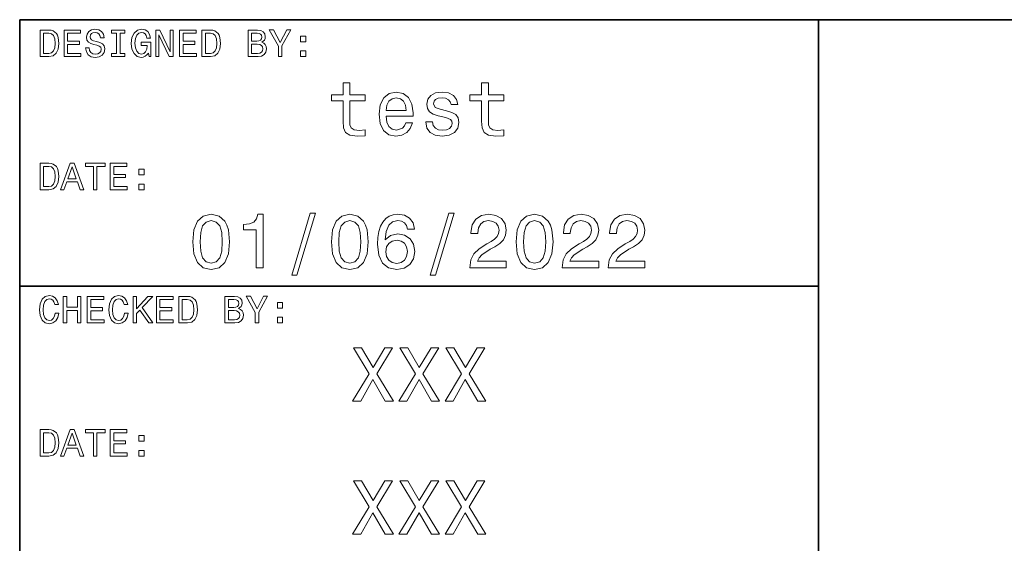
# Model space of a CAD drawing. Extents: x -249 to 1342, y -192 to 297.
# Tile 11 of 59: x 220 to 275, y 41 to 70. Entities that reach past the tile are written whole.
import ezdxf

# ---------------------------------------------------------------- set-up
doc = ezdxf.new("R2010")
doc.units = 0

msp = doc.modelspace()

# ---------------------------------------------------------------- linework, layer by layer
at = {"color": 7, "lineweight": 35}
for p, q in [((220, 10), (220, 70)), ((220, 70), (410, 70)), ((265, 14), (265, 70)), ((220, 55), (265, 55))]:
    msp.add_line(p, q, dxfattribs=at)
at = {"color": 7, "lineweight": 13}
for points in [[(221.648422, 69.418587), (221.149139, 69.418587), (221.149139, 67.918587), (221.648422, 67.918587), (221.884003, 67.966141), (222.059082, 68.110947), (222.167145, 68.346542), (222.206055, 68.668587), (222.171463, 68.997116), (222.128235, 69.126801), (222.067719, 69.230545), (221.892654, 69.371033), (221.778091, 69.405617)], [(222.497833, 67.918587), (223.448853, 67.918587), (223.448853, 68.100143), (222.696686, 68.100143), (222.696686, 68.60807), (223.366714, 68.60807), (223.366714, 68.78746), (222.696686, 68.78746), (222.696686, 69.23703), (223.431549, 69.23703), (223.431549, 69.418587), (222.497833, 69.418587)], [(223.911377, 68.413544), (223.714691, 68.413544), (223.757919, 68.184441), (223.865997, 68.015846), (224.032425, 67.914261), (224.257202, 67.877518), (224.479828, 67.912102), (224.646255, 68.007202), (224.752167, 68.156342), (224.791061, 68.353027), (224.758652, 68.530258), (224.667862, 68.644814), (224.520889, 68.720459), (224.324203, 68.776657), (224.155624, 68.817719), (224.045395, 68.865273), (223.982712, 68.934441), (223.963257, 69.042503), (223.982712, 69.139771), (224.03891, 69.213257), (224.125366, 69.26297), (224.244232, 69.280258), (224.36528, 69.258644), (224.460373, 69.200287), (224.523056, 69.103027), (224.553314, 68.971184), (224.75, 68.971184), (224.75, 68.975502), (224.715424, 69.178673), (224.613831, 69.329971), (224.453888, 69.425072), (224.237747, 69.457489), (224.043228, 69.425072), (223.891937, 69.33429), (223.794662, 69.193802), (223.760086, 69.012245), (223.788177, 68.850143), (223.870316, 68.739914), (224, 68.666428), (224.177231, 68.610229), (224.35231, 68.560516), (224.484146, 68.51297), (224.564117, 68.443802), (224.592224, 68.331413), (224.566284, 68.216858), (224.499283, 68.130402), (224.39769, 68.07637), (224.265854, 68.059074), (224.118881, 68.082855), (224.006485, 68.152016), (223.935165, 68.264404)], [(225.454605, 68.100143), (225.177948, 68.100143), (225.177948, 67.918587), (225.930115, 67.918587), (225.930115, 68.100143), (225.653458, 68.100143), (225.653458, 69.23703), (225.930115, 69.23703), (225.930115, 69.418587), (225.177948, 69.418587), (225.177948, 69.23703), (225.454605, 69.23703)], [(227.250717, 68.119598), (227.28746, 67.918587), (227.395538, 67.918587), (227.395538, 68.729103), (226.848709, 68.729103), (226.848709, 68.545387), (227.185883, 68.545387), (227.185883, 68.532417), (227.159943, 68.333572), (227.090775, 68.1866), (226.984863, 68.093658), (226.853027, 68.0634), (226.706055, 68.102303), (226.591492, 68.219017), (226.518005, 68.411385), (226.492081, 68.675072), (226.515854, 68.9366), (226.58934, 69.12896), (226.706055, 69.245674), (226.863831, 69.286743), (226.971909, 69.265129), (227.060516, 69.204613), (227.125366, 69.103027), (227.162109, 68.966858), (227.376083, 68.966858), (227.319885, 69.174347), (227.213974, 69.329971), (227.064835, 69.425072), (226.876801, 69.459656), (226.630402, 69.405617), (226.444519, 69.247841), (226.325653, 68.999275), (226.284576, 68.668587), (226.325653, 68.335732), (226.444519, 68.087173), (226.619598, 67.92939), (226.840057, 67.877518), (226.963257, 67.894814), (227.073486, 67.938042), (227.168594, 68.013687)], [(227.663544, 67.918587), (227.842941, 67.918587), (227.842941, 69.148415), (228.417862, 67.918587), (228.649139, 67.918587), (228.649139, 69.418587), (228.467575, 69.418587), (228.467575, 68.188759), (227.899139, 69.418587), (227.663544, 69.418587)], [(229.003601, 67.918587), (229.954605, 67.918587), (229.954605, 68.100143), (229.202454, 68.100143), (229.202454, 68.60807), (229.872482, 68.60807), (229.872482, 68.78746), (229.202454, 68.78746), (229.202454, 69.23703), (229.937317, 69.23703), (229.937317, 69.418587), (229.003601, 69.418587)], [(230.756485, 69.418587), (230.257202, 69.418587), (230.257202, 67.918587), (230.756485, 67.918587), (230.992081, 67.966141), (231.167145, 68.110947), (231.275223, 68.346542), (231.314117, 68.668587), (231.279541, 68.997116), (231.236313, 69.126801), (231.175797, 69.230545), (231.000717, 69.371033), (230.886169, 69.405617)], [(233.631119, 68.729103), (233.782425, 68.854469), (233.82132, 68.938759), (233.83429, 69.042503), (233.806198, 69.204613), (233.721909, 69.321327), (233.585739, 69.392647), (233.395538, 69.418587), (232.861679, 69.418587), (232.861679, 67.918587), (233.425797, 67.918587), (233.626801, 67.948845), (233.77594, 68.03746), (233.868881, 68.177956), (233.901306, 68.368156), (233.881851, 68.495674), (233.829971, 68.601585), (233.745682, 68.67939)], [(234.77449, 67.918587), (234.77449, 68.525932), (235.267288, 69.420746), (235.042511, 69.420746), (234.672913, 68.709656), (234.298996, 69.420746), (234.059082, 69.420746), (234.573486, 68.51297), (234.573486, 67.918587)], [(221.633286, 69.239189), (221.797546, 69.206772), (221.909943, 69.107346), (221.976944, 68.930115), (221.998566, 68.668587), (221.974777, 68.415703), (221.907776, 68.238472), (221.793228, 68.132561), (221.633286, 68.097984), (221.350143, 68.097984), (221.350143, 69.239189)], [(230.741348, 69.239189), (230.905624, 69.206772), (231.018005, 69.107346), (231.085022, 68.930115), (231.106628, 68.668587), (231.082855, 68.415703), (231.015854, 68.238472), (230.901291, 68.132561), (230.741348, 68.097984), (230.458221, 68.097984), (230.458221, 69.239189)], [(233.354462, 68.796112), (233.060516, 68.796112), (233.060516, 69.239189), (233.371765, 69.239189), (233.48848, 69.226227), (233.570602, 69.187317), (233.620316, 69.120316), (233.637604, 69.020889), (233.618164, 68.921471), (233.566284, 68.852303), (233.477661, 68.809074)], [(235.814117, 68.757202), (236.112396, 68.757202), (236.112396, 69.079247), (235.814117, 69.079247)], [(233.402023, 68.097984), (233.060516, 68.097984), (233.060516, 68.614555), (233.382568, 68.614555), (233.518738, 68.599426), (233.615997, 68.554031), (233.674347, 68.476227), (233.693802, 68.363831), (233.674347, 68.244957), (233.620316, 68.162827), (233.529541, 68.113113)], [(235.814117, 67.918587), (236.112396, 67.918587), (236.112396, 68.240631), (235.814117, 68.240631)], [(238.211823, 65.439484), (238.211823, 64.276657), (238.237762, 63.900574), (238.358795, 63.641209), (238.600876, 63.489914), (239.011536, 63.438038), (239.461105, 63.459652), (239.461105, 63.788185), (239.132568, 63.762245), (238.834305, 63.796829), (238.674362, 63.9049), (238.605194, 64.086456), (238.592224, 64.341499), (238.592224, 65.439484), (239.461105, 65.439484), (239.461105, 65.763687), (238.592224, 65.763687), (238.592224, 66.44236), (238.211823, 66.44236), (238.211823, 65.763687), (237.554764, 65.763687), (237.554764, 65.439484)], [(246.018738, 65.439484), (246.018738, 64.276657), (246.044678, 63.900574), (246.16571, 63.641209), (246.407791, 63.489914), (246.818451, 63.438038), (247.268021, 63.459652), (247.268021, 63.788185), (246.939484, 63.762245), (246.64122, 63.796829), (246.481277, 63.9049), (246.412109, 64.086456), (246.399139, 64.341499), (246.399139, 65.439484), (247.268021, 65.439484), (247.268021, 65.763687), (246.399139, 65.763687), (246.399139, 66.44236), (246.018738, 66.44236), (246.018738, 65.763687), (245.361679, 65.763687), (245.361679, 65.439484)], [(240.636887, 64.570602), (242.158508, 64.570602), (242.162827, 64.747841), (242.093658, 65.244957), (241.903458, 65.616714), (241.600876, 65.841499), (241.198853, 65.92363), (240.805481, 65.837173), (240.502884, 65.5951), (240.308365, 65.201729), (240.239197, 64.682999), (240.304047, 64.151299), (240.498566, 63.762245), (240.796829, 63.520172), (241.185883, 63.438038), (241.523056, 63.494236), (241.799713, 63.641209), (242.002884, 63.874638), (242.119598, 64.185875), (241.743515, 64.185875), (241.66571, 64.01297), (241.553314, 63.883286), (241.233429, 63.779537), (240.98703, 63.827087), (240.801163, 63.978386), (240.680115, 64.224785), (240.636887, 64.557632)], [(240.636887, 64.890488), (240.684448, 65.188759), (240.801163, 65.409218), (240.978394, 65.543228), (241.211823, 65.590775), (241.440933, 65.543228), (241.618164, 65.409218), (241.726227, 65.188759), (241.765137, 64.890488)], [(244.043228, 64.873199), (243.675797, 64.959656), (243.403458, 65.059074), (243.312683, 65.262245), (243.338623, 65.4049), (243.429398, 65.508644), (243.57637, 65.573486), (243.788193, 65.599426), (243.991364, 65.573486), (244.151306, 65.495674), (244.255051, 65.37896), (244.298279, 65.223343), (244.670029, 65.223343), (244.670029, 65.231987), (244.605194, 65.51297), (244.427963, 65.733429), (244.151306, 65.871758), (243.788193, 65.92363), (243.420761, 65.871758), (243.15274, 65.729103), (242.984161, 65.517288), (242.932281, 65.249275), (242.971191, 64.989914), (243.092224, 64.808357), (243.291077, 64.678673), (243.580704, 64.587898), (244.004333, 64.484146), (244.263702, 64.376083), (244.332855, 64.289627), (244.358795, 64.159943), (244.319885, 64), (244.216141, 63.878963), (244.047562, 63.801151), (243.822769, 63.775215), (243.585022, 63.801151), (243.412109, 63.89193), (243.295395, 64.038902), (243.247849, 64.242073), (242.880417, 64.242073), (242.940933, 63.896252), (243.118164, 63.645531), (243.399139, 63.494236), (243.788193, 63.438038), (244.194534, 63.494236), (244.492798, 63.645531), (244.674362, 63.887608), (244.739197, 64.203171), (244.69165, 64.475502), (244.557648, 64.661385), (244.337189, 64.782417)], [(221.648422, 61.918587), (221.149139, 61.918587), (221.149139, 60.418587), (221.648422, 60.418587), (221.884003, 60.466137), (222.059082, 60.61095), (222.167145, 60.846542), (222.206055, 61.168587), (222.171463, 61.497116), (222.128235, 61.626801), (222.067719, 61.730545), (221.892654, 61.871037), (221.778091, 61.905617)], [(221.633286, 61.739193), (221.797546, 61.706772), (221.909943, 61.607349), (221.976944, 61.430115), (221.998566, 61.168587), (221.974777, 60.915707), (221.907776, 60.738472), (221.793228, 60.632565), (221.633286, 60.59798), (221.350143, 60.59798), (221.350143, 61.739193)], [(222.294662, 60.418587), (222.493515, 60.418587), (222.651291, 60.859509), (223.25, 60.859509), (223.407776, 60.418587), (223.610947, 60.418587), (223.061966, 61.92075), (222.841492, 61.92075)], [(222.720459, 61.043228), (222.951736, 61.704609), (223.182999, 61.043228)], [(224.153458, 60.418587), (224.35231, 60.418587), (224.35231, 61.73703), (224.806198, 61.73703), (224.806198, 61.918587), (223.697403, 61.918587), (223.697403, 61.73703), (224.153458, 61.73703)], [(225.100143, 60.418587), (226.051147, 60.418587), (226.051147, 60.600143), (225.298996, 60.600143), (225.298996, 61.108067), (225.969025, 61.108067), (225.969025, 61.287464), (225.298996, 61.287464), (225.298996, 61.73703), (226.033859, 61.73703), (226.033859, 61.918587), (225.100143, 61.918587)], [(226.706055, 61.257202), (227.004318, 61.257202), (227.004318, 61.57925), (226.706055, 61.57925)], [(226.706055, 60.418587), (227.004318, 60.418587), (227.004318, 60.740631), (226.706055, 60.740631)], [(229.747833, 57.485592), (229.812668, 56.806915), (230.015839, 56.322765), (230.340042, 56.028816), (230.789612, 55.933716), (231.234863, 56.028816), (231.559067, 56.322765), (231.757919, 56.806915), (231.827087, 57.485592), (231.757919, 58.159943), (231.675781, 58.427952), (231.559067, 58.648415), (231.234863, 58.942364), (230.789612, 59.041786), (230.340042, 58.942364), (230.015839, 58.644093), (229.812668, 58.159943)], [(233.314117, 56.020172), (233.707489, 56.020172), (233.707489, 59.041786), (233.413544, 59.041786), (233.335724, 58.778099), (233.180115, 58.600864), (232.942352, 58.497116), (232.613831, 58.462536), (232.613831, 58.155621), (233.314117, 58.155621)], [(235.31987, 55.618156), (235.618149, 55.618156), (236.664261, 59.102306), (236.361664, 59.102306)], [(237.554749, 57.485592), (237.619583, 56.806915), (237.822754, 56.322765), (238.146973, 56.028816), (238.596527, 55.933716), (239.041779, 56.028816), (239.365982, 56.322765), (239.564835, 56.806915), (239.634003, 57.485592), (239.564835, 58.159943), (239.482697, 58.427952), (239.365982, 58.648415), (239.041779, 58.942364), (238.596527, 59.041786), (238.146973, 58.942364), (237.822754, 58.644093), (237.619583, 58.159943)], [(242.236298, 58.211815), (242.154175, 58.561958), (241.963974, 58.821323), (241.670013, 58.985592), (241.289612, 59.041786), (241.034576, 59.011528), (240.814117, 58.929394), (240.619583, 58.795387), (240.455322, 58.605186), (240.325638, 58.367435), (240.230545, 58.077808), (240.170013, 57.736309), (240.152725, 57.351585), (240.221893, 56.737751), (240.433716, 56.292507), (240.775208, 56.024494), (241.242065, 55.933716), (241.661377, 56.011528), (241.981262, 56.214695), (242.188751, 56.53458), (242.262238, 56.940922), (242.188751, 57.351585), (241.989899, 57.667145), (241.682983, 57.865993), (241.302582, 57.935158), (240.891922, 57.848701), (240.585007, 57.602306), (240.649841, 58.077808), (240.788177, 58.419308), (241, 58.622478), (241.293945, 58.691643), (241.510086, 58.657059), (241.674347, 58.56628), (241.78241, 58.414986), (241.838608, 58.211815)], [(243.126801, 55.618156), (243.425064, 55.618156), (244.471176, 59.102306), (244.168579, 59.102306)], [(245.348694, 56.020172), (247.41066, 56.020172), (247.41066, 56.39193), (245.780975, 56.39193), (245.87175, 56.5951), (246.027374, 56.763687), (246.507202, 57.070606), (246.762238, 57.200287), (247.047546, 57.386166), (247.250717, 57.602306), (247.367432, 57.857349), (247.41066, 58.146973), (247.337173, 58.510086), (247.134003, 58.795387), (246.822754, 58.976944), (246.420746, 59.041786), (246.005753, 58.9683), (245.690186, 58.765129), (245.48703, 58.440922), (245.417862, 58.012966), (245.417862, 57.95245), (245.811234, 57.95245), (245.811234, 57.98703), (245.850128, 58.280979), (245.966858, 58.497116), (246.152725, 58.635445), (246.399124, 58.682995), (246.649841, 58.639771), (246.835724, 58.5317), (246.956757, 58.363113), (247, 58.151295), (246.969727, 57.95245), (246.887604, 57.783859), (246.749268, 57.636887), (246.559067, 57.507202), (246.304031, 57.368874), (245.880402, 57.100864), (245.582123, 56.815559), (245.404892, 56.469738), (245.348694, 56.033142)], [(247.963974, 57.485592), (248.028809, 56.806915), (248.231979, 56.322765), (248.556183, 56.028816), (249.005753, 55.933716), (249.451004, 56.028816), (249.775208, 56.322765), (249.97406, 56.806915), (250.043213, 57.485592), (249.97406, 58.159943), (249.891922, 58.427952), (249.775208, 58.648415), (249.451004, 58.942364), (249.005753, 59.041786), (248.556183, 58.942364), (248.231979, 58.644093), (248.028809, 58.159943)], [(250.553314, 56.020172), (252.615265, 56.020172), (252.615265, 56.39193), (250.98558, 56.39193), (251.076355, 56.5951), (251.231979, 56.763687), (251.711807, 57.070606), (251.966858, 57.200287), (252.252151, 57.386166), (252.455322, 57.602306), (252.572037, 57.857349), (252.615265, 58.146973), (252.541779, 58.510086), (252.338608, 58.795387), (252.027374, 58.976944), (251.625351, 59.041786), (251.210373, 58.9683), (250.894806, 58.765129), (250.691635, 58.440922), (250.622467, 58.012966), (250.622467, 57.95245), (251.015839, 57.95245), (251.015839, 57.98703), (251.054749, 58.280979), (251.171463, 58.497116), (251.357346, 58.635445), (251.603745, 58.682995), (251.854462, 58.639771), (252.040344, 58.5317), (252.161377, 58.363113), (252.204605, 58.151295), (252.174347, 57.95245), (252.092209, 57.783859), (251.953888, 57.636887), (251.763687, 57.507202), (251.508636, 57.368874), (251.085007, 57.100864), (250.786743, 56.815559), (250.609497, 56.469738), (250.553314, 56.033142)], [(253.155609, 56.020172), (255.217575, 56.020172), (255.217575, 56.39193), (253.587891, 56.39193), (253.678665, 56.5951), (253.83429, 56.763687), (254.314117, 57.070606), (254.569153, 57.200287), (254.854462, 57.386166), (255.057632, 57.602306), (255.174347, 57.857349), (255.217575, 58.146973), (255.144089, 58.510086), (254.940918, 58.795387), (254.629669, 58.976944), (254.227661, 59.041786), (253.812668, 58.9683), (253.497116, 58.765129), (253.293945, 58.440922), (253.224777, 58.012966), (253.224777, 57.95245), (253.618149, 57.95245), (253.618149, 57.98703), (253.657059, 58.280979), (253.773773, 58.497116), (253.959656, 58.635445), (254.206039, 58.682995), (254.456772, 58.639771), (254.642639, 58.5317), (254.763687, 58.363113), (254.806915, 58.151295), (254.776657, 57.95245), (254.694519, 57.783859), (254.556183, 57.636887), (254.365982, 57.507202), (254.110947, 57.368874), (253.687317, 57.100864), (253.389038, 56.815559), (253.211807, 56.469738), (253.155609, 56.033142)], [(230.162811, 57.485592), (230.197403, 58.008644), (230.305466, 58.384727), (230.499985, 58.605186), (230.789612, 58.682995), (231.074921, 58.605186), (231.26944, 58.384727), (231.377518, 58.008644), (231.412094, 57.485592), (231.377518, 56.958214), (231.26944, 56.58213), (231.074921, 56.361671), (230.789612, 56.288185), (230.499985, 56.361671), (230.305466, 56.58213), (230.197403, 56.958214)], [(237.969727, 57.485592), (238.004318, 58.008644), (238.112381, 58.384727), (238.306915, 58.605186), (238.596527, 58.682995), (238.881836, 58.605186), (239.076355, 58.384727), (239.184433, 58.008644), (239.219009, 57.485592), (239.184433, 56.958214), (239.076355, 56.58213), (238.881836, 56.361671), (238.596527, 56.288185), (238.306915, 56.361671), (238.112381, 56.58213), (238.004318, 56.958214)], [(248.378952, 57.485592), (248.413544, 58.008644), (248.521606, 58.384727), (248.716125, 58.605186), (249.005753, 58.682995), (249.291061, 58.605186), (249.48558, 58.384727), (249.593658, 58.008644), (249.628235, 57.485592), (249.593658, 56.958214), (249.48558, 56.58213), (249.291061, 56.361671), (249.005753, 56.288185), (248.716125, 56.361671), (248.521606, 56.58213), (248.413544, 56.958214)], [(241.842926, 56.9366), (241.79538, 56.664265), (241.674347, 56.456772), (241.479813, 56.318443), (241.237747, 56.275215), (240.982697, 56.318443), (240.788177, 56.45245), (240.662811, 56.659943), (240.623917, 56.932278), (240.667145, 57.200287), (240.788177, 57.403458), (240.98703, 57.533142), (241.255035, 57.580692), (241.488464, 57.533142), (241.674347, 57.40778), (241.79538, 57.204609)], [(222.000717, 53.476223), (221.957489, 53.294666), (221.886169, 53.164986), (221.786743, 53.085014), (221.670029, 53.059078), (221.529541, 53.09798), (221.419312, 53.214695), (221.345825, 53.4049), (221.322052, 53.668587), (221.345825, 53.930115), (221.417145, 54.122478), (221.527374, 54.239193), (221.670029, 54.280258), (221.773773, 54.258644), (221.862396, 54.198124), (221.931549, 54.100864), (221.979111, 53.966858), (222.184433, 53.966858), (222.119598, 54.172188), (222.007202, 54.327808), (221.853745, 54.425072), (221.670029, 54.459652), (221.440918, 54.405617), (221.265854, 54.254322), (221.153458, 54.005764), (221.114548, 53.668587), (221.153458, 53.331409), (221.265854, 53.082851), (221.440918, 52.929394), (221.670029, 52.877522), (221.871033, 52.918587), (222.033142, 53.033138), (222.14769, 53.22118), (222.208206, 53.476223)], [(222.450287, 52.918587), (222.651291, 52.918587), (222.651291, 53.623199), (223.252167, 53.623199), (223.252167, 52.918587), (223.451004, 52.918587), (223.451004, 54.418587), (223.252167, 54.418587), (223.252167, 53.806915), (222.651291, 53.806915), (222.651291, 54.418587), (222.450287, 54.418587)], [(223.798996, 52.918587), (224.75, 52.918587), (224.75, 53.100143), (223.997833, 53.100143), (223.997833, 53.608067), (224.667862, 53.608067), (224.667862, 53.787464), (223.997833, 53.787464), (223.997833, 54.23703), (224.732712, 54.23703), (224.732712, 54.418587), (223.798996, 54.418587)], [(225.904175, 53.476223), (225.860947, 53.294666), (225.789627, 53.164986), (225.690201, 53.085014), (225.573486, 53.059078), (225.432999, 53.09798), (225.322769, 53.214695), (225.249283, 53.4049), (225.22551, 53.668587), (225.249283, 53.930115), (225.320602, 54.122478), (225.430832, 54.239193), (225.573486, 54.280258), (225.677231, 54.258644), (225.765854, 54.198124), (225.835022, 54.100864), (225.882568, 53.966858), (226.087891, 53.966858), (226.023056, 54.172188), (225.91066, 54.327808), (225.757202, 54.425072), (225.573486, 54.459652), (225.344376, 54.405617), (225.169312, 54.254322), (225.056915, 54.005764), (225.018005, 53.668587), (225.056915, 53.331409), (225.169312, 53.082851), (225.344376, 52.929394), (225.573486, 52.877522), (225.77449, 52.918587), (225.9366, 53.033138), (226.051147, 53.22118), (226.111679, 53.476223)], [(226.386169, 52.918587), (226.585022, 52.918587), (226.585022, 53.45245), (226.762253, 53.642651), (227.265854, 52.918587), (227.507919, 52.918587), (226.90274, 53.787464), (227.490631, 54.418587), (227.226944, 54.418587), (226.585022, 53.724781), (226.585022, 54.418587), (226.386169, 54.418587)], [(227.702454, 52.918587), (228.653458, 52.918587), (228.653458, 53.100143), (227.901291, 53.100143), (227.901291, 53.608067), (228.57132, 53.608067), (228.57132, 53.787464), (227.901291, 53.787464), (227.901291, 54.23703), (228.636169, 54.23703), (228.636169, 54.418587), (227.702454, 54.418587)], [(229.455338, 54.418587), (228.956055, 54.418587), (228.956055, 52.918587), (229.455338, 52.918587), (229.690918, 52.966137), (229.865997, 53.11095), (229.97406, 53.346542), (230.01297, 53.668587), (229.978394, 53.997116), (229.935165, 54.126801), (229.874634, 54.230545), (229.69957, 54.371037), (229.585022, 54.405617)], [(232.329971, 53.729107), (232.481262, 53.854465), (232.520172, 53.938759), (232.533142, 54.042507), (232.505051, 54.204609), (232.420746, 54.321323), (232.284576, 54.392651), (232.094376, 54.418587), (231.560516, 54.418587), (231.560516, 52.918587), (232.124634, 52.918587), (232.325653, 52.948845), (232.474792, 53.037464), (232.567719, 53.177952), (232.600143, 53.368153), (232.580688, 53.495678), (232.528824, 53.601585), (232.444519, 53.679394)], [(233.473343, 52.918587), (233.473343, 53.525936), (233.966141, 54.42075), (233.741364, 54.42075), (233.371765, 53.709652), (232.997833, 54.42075), (232.757919, 54.42075), (233.272339, 53.512966), (233.272339, 52.918587)], [(229.440201, 54.239193), (229.604462, 54.206772), (229.716858, 54.107349), (229.783859, 53.930115), (229.805481, 53.668587), (229.781708, 53.415707), (229.714691, 53.238472), (229.600143, 53.132565), (229.440201, 53.09798), (229.157059, 53.09798), (229.157059, 54.239193)], [(232.053314, 53.796108), (231.759369, 53.796108), (231.759369, 54.239193), (232.070602, 54.239193), (232.187317, 54.226223), (232.269455, 54.187317), (232.319168, 54.120316), (232.336456, 54.020893), (232.317001, 53.921467), (232.265137, 53.852303), (232.176514, 53.809078)], [(234.51297, 53.757202), (234.811249, 53.757202), (234.811249, 54.07925), (234.51297, 54.07925)], [(232.100861, 53.09798), (231.759369, 53.09798), (231.759369, 53.614552), (232.081421, 53.614552), (232.217575, 53.599422), (232.31485, 53.554035), (232.373199, 53.476223), (232.392654, 53.363831), (232.373199, 53.244957), (232.319168, 53.162823), (232.228394, 53.11311)], [(234.51297, 52.918587), (234.811249, 52.918587), (234.811249, 53.240631), (234.51297, 53.240631)], [(238.752167, 48.520172), (239.206055, 48.520172), (239.893372, 49.734871), (240.593658, 48.520172), (241.05188, 48.520172), (240.113831, 50.0634), (241.004318, 51.524494), (240.567719, 51.524494), (239.906342, 50.413544), (239.257919, 51.524494), (238.804031, 51.524494), (239.690201, 50.059078)], [(241.354462, 48.520172), (241.808365, 48.520172), (242.495682, 49.734871), (243.195969, 48.520172), (243.654175, 48.520172), (242.716141, 50.0634), (243.606628, 51.524494), (243.170029, 51.524494), (242.508652, 50.413544), (241.860229, 51.524494), (241.406342, 51.524494), (242.292511, 50.059078)], [(243.956772, 48.520172), (244.41066, 48.520172), (245.097977, 49.734871), (245.798279, 48.520172), (246.256485, 48.520172), (245.318451, 50.0634), (246.208939, 51.524494), (245.772339, 51.524494), (245.110947, 50.413544), (244.46254, 51.524494), (244.008652, 51.524494), (244.894806, 50.059078)], [(221.648422, 46.918587), (221.149139, 46.918587), (221.149139, 45.418587), (221.648422, 45.418587), (221.884003, 45.466137), (222.059082, 45.61095), (222.167145, 45.846542), (222.206055, 46.168587), (222.171463, 46.497116), (222.128235, 46.626801), (222.067719, 46.730545), (221.892654, 46.871037), (221.778091, 46.905617)], [(221.633286, 46.739193), (221.797546, 46.706772), (221.909943, 46.607349), (221.976944, 46.430115), (221.998566, 46.168587), (221.974777, 45.915707), (221.907776, 45.738472), (221.793228, 45.632565), (221.633286, 45.59798), (221.350143, 45.59798), (221.350143, 46.739193)], [(222.294662, 45.418587), (222.493515, 45.418587), (222.651291, 45.859509), (223.25, 45.859509), (223.407776, 45.418587), (223.610947, 45.418587), (223.061966, 46.92075), (222.841492, 46.92075)], [(222.720459, 46.043228), (222.951736, 46.704609), (223.182999, 46.043228)], [(224.153458, 45.418587), (224.35231, 45.418587), (224.35231, 46.73703), (224.806198, 46.73703), (224.806198, 46.918587), (223.697403, 46.918587), (223.697403, 46.73703), (224.153458, 46.73703)], [(225.100143, 45.418587), (226.051147, 45.418587), (226.051147, 45.600143), (225.298996, 45.600143), (225.298996, 46.108067), (225.969025, 46.108067), (225.969025, 46.287464), (225.298996, 46.287464), (225.298996, 46.73703), (226.033859, 46.73703), (226.033859, 46.918587), (225.100143, 46.918587)], [(226.706055, 46.257202), (227.004318, 46.257202), (227.004318, 46.57925), (226.706055, 46.57925)], [(226.706055, 45.418587), (227.004318, 45.418587), (227.004318, 45.740631), (226.706055, 45.740631)], [(238.752167, 41.020172), (239.206055, 41.020172), (239.893372, 42.234871), (240.593658, 41.020172), (241.05188, 41.020172), (240.113831, 42.5634), (241.004318, 44.024494), (240.567719, 44.024494), (239.906342, 42.913544), (239.257919, 44.024494), (238.804031, 44.024494), (239.690201, 42.559078)], [(241.354462, 41.020172), (241.808365, 41.020172), (242.495682, 42.234871), (243.195969, 41.020172), (243.654175, 41.020172), (242.716141, 42.5634), (243.606628, 44.024494), (243.170029, 44.024494), (242.508652, 42.913544), (241.860229, 44.024494), (241.406342, 44.024494), (242.292511, 42.559078)], [(243.956772, 41.020172), (244.41066, 41.020172), (245.097977, 42.234871), (245.798279, 41.020172), (246.256485, 41.020172), (245.318451, 42.5634), (246.208939, 44.024494), (245.772339, 44.024494), (245.110947, 42.913544), (244.46254, 44.024494), (244.008652, 44.024494), (244.894806, 42.559078)]]:
    msp.add_lwpolyline(points, close=True, dxfattribs=at)

doc.saveas('drawing.dxf')
